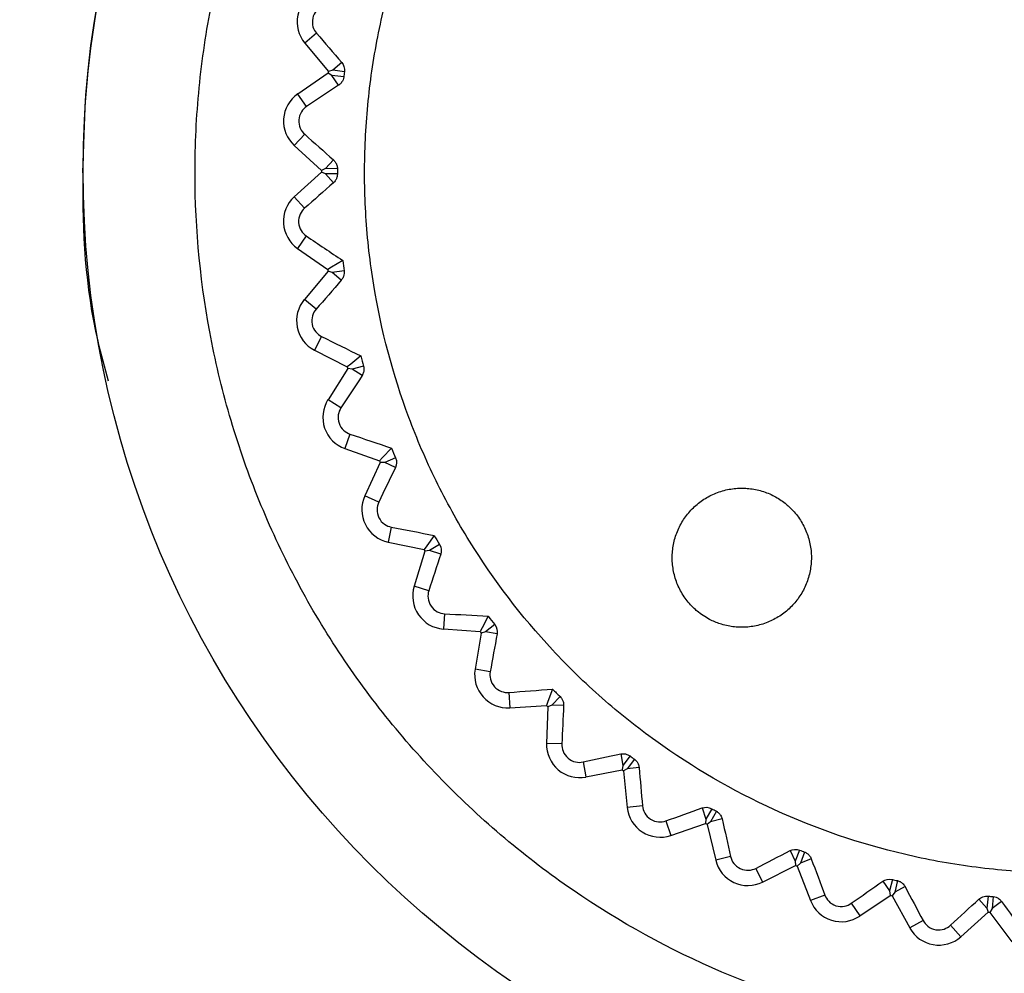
# Model space of a CAD drawing. Header units: millimetres. Extents: x 15440 to 16422, y 10215 to 11289.
# Tile 90 of 143: x 15955 to 15968, y 10796 to 10808. Entities that reach past the tile are written whole.
import ezdxf

# ---------------------------------------------------------------- set-up
doc = ezdxf.new("R2010")
doc.units = ezdxf.units.MM

msp = doc.modelspace()

# ---------------------------------------------------------------- linework, layer by layer
at = {"color": 7, "linetype": 'Continuous', "lineweight": 25}
for p, q in [((15958.864, 10808.287), (15958.712, 10808.16)), ((15958.712, 10808.16), (15959.017, 10807.795)), ((15959.189, 10807.909), (15959.072, 10807.811)), ((15959.013, 10807.772), (15958.622, 10807.502)), ((15959.062, 10807.742), (15959.013, 10807.772)), ((15959.072, 10807.811), (15959.017, 10807.795)), ((15959.224, 10807.79), (15959.072, 10807.811)), ((15959.149, 10807.616), (15959.062, 10807.742)), ((15959.215, 10807.722), (15959.062, 10807.742)), ((15958.735, 10807.34), (15958.622, 10807.502)), ((15955.841, 10806.481), (15955.871, 10807.348)), ((15958.71, 10806.981), (15958.576, 10806.835)), ((15958.576, 10806.835), (15958.927, 10806.514)), ((15959.083, 10806.65), (15958.979, 10806.537)), ((15958.979, 10806.537), (15958.927, 10806.514)), ((15959.133, 10806.536), (15958.979, 10806.537)), ((15958.927, 10806.491), (15958.575, 10806.171)), ((15958.979, 10806.468), (15958.927, 10806.491)), ((15959.082, 10806.354), (15958.979, 10806.468)), ((15959.133, 10806.468), (15958.979, 10806.468)), ((15958.708, 10806.025), (15958.575, 10806.171)), ((15958.731, 10805.666), (15958.619, 10805.504)), ((15958.619, 10805.504), (15959.009, 10805.232)), ((15959.012, 10805.209), (15958.706, 10804.845)), ((15959.067, 10805.193), (15959.012, 10805.209)), ((15959.22, 10805.214), (15959.067, 10805.193)), ((15959.184, 10805.095), (15959.067, 10805.193)), ((15958.857, 10804.718), (15958.706, 10804.845)), ((15958.928, 10804.366), (15958.838, 10804.19)), ((15958.838, 10804.19), (15959.261, 10803.973)), ((15959.267, 10803.95), (15959.012, 10803.549)), ((15959.324, 10803.942), (15959.267, 10803.95)), ((15959.472, 10803.983), (15959.324, 10803.942)), ((15959.453, 10803.86), (15959.324, 10803.942)), ((15959.179, 10803.443), (15959.012, 10803.549)), ((15959.296, 10803.103), (15959.23, 10802.917)), ((15959.23, 10802.917), (15959.678, 10802.758)), ((15959.687, 10802.737), (15959.489, 10802.305)), ((15959.745, 10802.736), (15959.687, 10802.737)), ((15959.886, 10802.796), (15959.745, 10802.736)), ((15959.884, 10802.672), (15959.745, 10802.736)), ((15959.668, 10802.222), (15959.489, 10802.305)), ((15959.83, 10801.901), (15959.789, 10801.708)), ((15959.789, 10801.708), (15960.254, 10801.61)), ((15960.455, 10801.676), (15960.323, 10801.597)), ((15960.266, 10801.59), (15960.126, 10801.136)), ((15960.323, 10801.597), (15960.266, 10801.59)), ((15960.469, 10801.552), (15960.323, 10801.597)), ((15960.315, 10801.078), (15960.126, 10801.136)), ((15960.518, 10800.781), (15960.504, 10800.584)), ((15961.168, 10800.641), (15961.048, 10800.545)), ((15960.504, 10800.584), (15960.978, 10800.549)), ((15960.992, 10800.531), (15960.914, 10800.062)), ((15961.048, 10800.545), (15960.992, 10800.531)), ((15961.199, 10800.52), (15961.048, 10800.545)), ((15961.109, 10800.029), (15960.914, 10800.062)), ((15961.35, 10799.762), (15961.362, 10799.565)), ((15962.013, 10799.71), (15961.906, 10799.599)), ((15961.362, 10799.565), (15961.836, 10799.594)), ((15961.853, 10799.577), (15961.839, 10799.102)), ((15961.906, 10799.599), (15961.853, 10799.577)), ((15962.059, 10799.594), (15961.906, 10799.599)), ((15962.036, 10799.096), (15961.839, 10799.102)), ((15962.31, 10798.864), (15962.348, 10798.67)), ((15962.798, 10798.967), (15962.827, 10798.817)), ((15962.919, 10798.941), (15962.827, 10798.817)), ((15962.974, 10798.9), (15962.883, 10798.776)), ((15962.348, 10798.67), (15962.815, 10798.761)), ((15962.827, 10798.817), (15962.815, 10798.761)), ((15962.883, 10798.776), (15962.833, 10798.748)), ((15962.833, 10798.748), (15962.882, 10798.275)), ((15963.035, 10798.792), (15962.883, 10798.776)), ((15963.079, 10798.295), (15962.882, 10798.275)), ((15963.851, 10798.269), (15963.9, 10798.124)), ((15963.975, 10798.259), (15963.9, 10798.124)), ((15964.035, 10798.226), (15963.961, 10798.091)), ((15963.382, 10798.101), (15963.445, 10797.914)), ((15963.9, 10798.124), (15963.895, 10798.067)), ((15963.961, 10798.091), (15963.916, 10798.056)), ((15964.11, 10798.127), (15963.961, 10798.091)), ((15963.445, 10797.914), (15963.895, 10798.067)), ((15963.916, 10798.056), (15964.027, 10797.594)), ((15964.988, 10797.717), (15965.056, 10797.58)), ((15965.112, 10797.723), (15965.056, 10797.58)), ((15964.219, 10797.64), (15964.027, 10797.594)), ((15965.056, 10797.58), (15965.059, 10797.523)), ((15965.176, 10797.699), (15965.121, 10797.555)), ((15965.263, 10797.61), (15965.121, 10797.555)), ((15964.545, 10797.488), (15964.633, 10797.311)), ((15964.633, 10797.311), (15965.059, 10797.523)), ((15965.121, 10797.555), (15965.08, 10797.514)), ((15965.08, 10797.514), (15965.252, 10797.071)), ((15966.311, 10797.345), (15966.274, 10797.195)), ((15966.377, 10797.329), (15966.342, 10797.179)), ((15966.188, 10797.322), (15966.274, 10797.195)), ((15966.475, 10797.253), (15966.342, 10797.179)), ((15965.437, 10797.143), (15965.252, 10797.071)), ((15965.89, 10796.872), (15966.284, 10797.138)), ((15966.274, 10797.195), (15966.284, 10797.138)), ((15966.342, 10797.179), (15966.307, 10797.133)), ((15966.307, 10797.133), (15966.536, 10796.717)), ((15967.431, 10797.09), (15967.532, 10796.975)), ((15967.549, 10797.129), (15967.532, 10796.975)), ((15967.617, 10797.122), (15967.602, 10796.968)), ((15965.78, 10797.036), (15965.89, 10796.872)), ((15967.532, 10796.975), (15967.55, 10796.921)), ((15967.602, 10796.968), (15967.573, 10796.918)), ((15967.724, 10797.06), (15967.602, 10796.968)), ((15967.195, 10796.604), (15967.55, 10796.921)), ((15967.573, 10796.918), (15967.856, 10796.537)), ((15966.709, 10796.812), (15966.536, 10796.717)), ((15967.064, 10796.752), (15967.195, 10796.604))]:
    msp.add_line(p, q, dxfattribs=at)
at = {"color": 7, "linetype": 'Continuous', "lineweight": 25, "flags": 128}
for points in [[(15959.202, 10805.349), (15959.058, 10805.262), (15959.009, 10805.232)], [(15959.437, 10804.115), (15959.305, 10804.009), (15959.261, 10803.973)], [(15959.834, 10802.922), (15959.718, 10802.8), (15959.678, 10802.758)], [(15960.386, 10801.793), (15960.288, 10801.657), (15960.254, 10801.61)], [(15961.085, 10800.748), (15961.005, 10800.599), (15960.978, 10800.549)], [(15961.916, 10799.805), (15961.856, 10799.647), (15961.836, 10799.594)]]:
    msp.add_lwpolyline(points, dxfattribs=at)
at = {"color": 7, "linetype": 'Continuous', "lineweight": 25}
msp.add_circle((15968.543, 10806.512), 12.699, dxfattribs=at)
for centre, radius, start, end in [((15959.04, 10808.434), 0.428, 116.983, 219.8256), ((15968.542, 10806.485), 9.615, 172.1649, 172.3032), ((15958.865, 10807.15), 0.428, 124.6425, 227.4851), ((15968.542, 10806.485), 9.615, 179.8244, 179.9628), ((15958.863, 10805.855), 0.428, 132.3021, 235.1447), ((15968.542, 10806.485), 9.615, 187.484, 187.6224), ((15959.033, 10804.57), 0.428, 139.9617, 242.8043), ((15968.542, 10806.485), 9.615, 195.1436, 195.2819), ((15959.373, 10803.32), 0.428, 147.6213, 250.4639), ((15968.542, 10806.485), 9.615, 202.8032, 202.9415), ((15959.877, 10802.126), 0.428, 155.2808, 258.1234), ((15968.542, 10806.485), 9.615, 210.4627, 210.6011), ((15960.535, 10801.01), 0.428, 162.9404, 265.783), ((15968.542, 10806.485), 9.615, 218.1223, 218.2607), ((15961.336, 10799.992), 0.428, 170.6, 273.4426), ((15968.542, 10806.485), 9.615, 225.7819, 225.9202), ((15962.266, 10799.089), 0.428, 178.2596, 281.1022), ((15968.542, 10806.485), 9.615, 233.4415, 233.5798), ((15963.308, 10798.319), 0.428, 185.9191, 288.7617), ((15968.542, 10806.485), 9.615, 241.101, 241.2394), ((15964.443, 10797.694), 0.428, 193.5787, 296.4213), ((15968.542, 10806.485), 9.615, 248.7606, 248.899), ((15965.651, 10797.226), 0.428, 201.2383, 304.0809), ((15968.542, 10806.485), 9.615, 256.4202, 256.5585), ((15968.542, 10806.485), 9.615, 264.0798, 264.2181), ((15966.911, 10796.923), 0.428, 208.8978, 311.7404)]:
    msp.add_arc(centre, radius, start, end, dxfattribs=at)
for points, knots in [([(16085.443, 10746.598), (16085.457, 10747.042), (16085.438, 10747.486), (16085.432, 10748.373), (16085.434, 10748.817), (16085.432, 10750.148), (16085.432, 10751.035), (16085.429, 10753.697), (16085.427, 10755.472), (16085.422, 10760.796), (16085.419, 10764.345), (16085.41, 10774.994), (16085.404, 10782.093), (16085.383, 10803.389), (16085.369, 10817.58), (16085.356, 10833.533), (16085.354, 10835.305), (16085.351, 10837.963), (16085.35, 10838.849), (16085.349, 10840.621), (16085.348, 10841.507), (16085.341, 10842.835), (16085.339, 10843.278), (16085.344, 10843.942), (16085.351, 10844.165), (16085.324, 10844.604), (16085.285, 10844.821), (16085.151, 10845.246), (16085.061, 10845.446), (16084.839, 10845.825), (16084.705, 10846.005), (16084.259, 10846.487), (16083.89, 10846.742), (16083.289, 10846.993), (16083.078, 10847.056), (16082.65, 10847.131), (16082.431, 10847.142), (16081.779, 10847.182), (16081.344, 10847.21), (16080.038, 10847.298), (16079.167, 10847.359), (16076.552, 10847.53), (16074.805, 10847.637), (16071.307, 10847.843), (16069.555, 10847.941), (16064.292, 10848.222), (16060.774, 10848.391), (16050.198, 10848.841), (16043.116, 10849.068), (16028.925, 10849.366), (16021.813, 10849.436), (16007.597, 10849.416), (16000.488, 10849.324), (15986.303, 10848.986), (15979.228, 10848.743), (15968.662, 10848.266), (15965.149, 10848.088), (15959.894, 10847.793), (15958.145, 10847.69), (15954.653, 10847.47), (15952.91, 10847.352), (15950.734, 10847.209), (15950.299, 10847.181), (15949.646, 10847.14), (15949.428, 10847.127), (15949.003, 10847.051), (15948.795, 10846.991), (15948.392, 10846.822), (15948.2, 10846.715), (15947.845, 10846.463), (15947.679, 10846.316), (15947.384, 10845.989), (15947.255, 10845.811), (15947.036, 10845.428), (15946.946, 10845.223), (15946.815, 10844.803), (15946.773, 10844.585), (15946.749, 10844.252), (15946.748, 10844.141), (15946.749, 10843.918), (15946.749, 10843.807), (15946.751, 10843.25), (15946.75, 10842.805), (15946.746, 10841.469), (15946.746, 10840.578), (15946.742, 10836.124), (15946.738, 10832.56), (15946.722, 10814.735), (15946.709, 10800.462), (15946.689, 10779.047), (15946.682, 10771.908), (15946.673, 10761.2), (15946.669, 10757.631), (15946.664, 10752.277), (15946.662, 10750.493), (15946.661, 10748.262), (15946.66, 10747.816), (15946.659, 10747.147), (15946.66, 10746.924), (15946.658, 10746.478), (15946.667, 10746.256), (15946.717, 10745.818), (15946.757, 10745.602), (15946.864, 10745.174), (15946.932, 10744.961), (15947.178, 10744.345), (15947.393, 10743.964), (15947.672, 10743.62)], [0, 0, 0, 0, 0.003906, 0.003906, 0.007812, 0.007812, 0.015625, 0.015625, 0.03125, 0.03125, 0.0625, 0.0625, 0.125, 0.125, 0.25, 0.25, 0.265625, 0.265625, 0.273437, 0.273437, 0.28125, 0.28125, 0.285156, 0.285156, 0.287109, 0.287109, 0.289062, 0.289062, 0.291016, 0.291016, 0.292969, 0.292969, 0.296875, 0.296875, 0.298828, 0.298828, 0.300781, 0.300781, 0.304687, 0.304687, 0.3125, 0.3125, 0.328125, 0.328125, 0.34375, 0.34375, 0.375, 0.375, 0.4375, 0.4375, 0.5, 0.5, 0.5625, 0.5625, 0.625, 0.625, 0.65625, 0.65625, 0.671875, 0.671875, 0.6875, 0.6875, 0.691406, 0.691406, 0.693359, 0.693359, 0.695312, 0.695312, 0.697266, 0.697266, 0.699219, 0.699219, 0.701172, 0.701172, 0.703125, 0.703125, 0.705078, 0.705078, 0.706055, 0.706055, 0.707031, 0.707031, 0.710937, 0.710937, 0.71875, 0.71875, 0.75, 0.75, 0.875, 0.875, 0.9375, 0.9375, 0.96875, 0.96875, 0.984375, 0.984375, 0.988281, 0.988281, 0.990234, 0.990234, 0.992187, 0.992187, 0.994141, 0.994141, 0.996094, 0.996094, 1, 1, 1, 1]), ([(15955.871, 10807.348), (15955.926, 10808.149), (15956.055, 10808.932), (15956.356, 10810.08), (15956.474, 10810.459), (15956.747, 10811.207), (15956.903, 10811.578), (15957.417, 10812.659), (15957.824, 10813.339), (15958.526, 10814.298), (15958.775, 10814.608), (15959.307, 10815.207), (15959.587, 10815.494), (15960.459, 10816.307), (15961.085, 10816.791), (15962.093, 10817.428), (15962.443, 10817.626), (15963.156, 10817.988), (15963.519, 10818.15), (15964.625, 10818.586), (15965.386, 10818.806), (15966.563, 10819.03), (15966.962, 10819.086), (15967.754, 10819.161), (15968.15, 10819.179), (15969.338, 10819.179), (15970.129, 10819.105), (15971.705, 10818.805), (15972.467, 10818.583), (15973.572, 10818.147), (15973.934, 10817.985), (15974.644, 10817.624), (15974.995, 10817.425), (15976.006, 10816.785), (15976.632, 10816.301), (15977.501, 10815.489), (15977.779, 10815.204), (15978.311, 10814.605), (15978.562, 10814.293), (15979.265, 10813.331), (15979.67, 10812.651), (15980.183, 10811.574), (15980.338, 10811.203), (15980.612, 10810.452), (15980.73, 10810.072), (15981.031, 10808.92), (15981.159, 10808.136), (15981.213, 10807.335)], [0, 0, 0, 0, 0.0625, 0.0625, 0.09375, 0.09375, 0.125, 0.125, 0.1875, 0.1875, 0.21875, 0.21875, 0.25, 0.25, 0.3125, 0.3125, 0.34375, 0.34375, 0.375, 0.375, 0.4375, 0.4375, 0.46875, 0.46875, 0.5, 0.5, 0.5625, 0.5625, 0.625, 0.625, 0.65625, 0.65625, 0.6875, 0.6875, 0.75, 0.75, 0.78125, 0.78125, 0.8125, 0.8125, 0.875, 0.875, 0.90625, 0.90625, 0.9375, 0.9375, 1, 1, 1, 1]), ([(15968.542, 10795.235), (15969.285, 10795.235), (15970.021, 10795.308), (15971.477, 10795.599), (15972.182, 10795.815), (15973.197, 10796.236), (15973.529, 10796.394), (15974.179, 10796.742), (15974.498, 10796.934), (15975.419, 10797.551), (15975.985, 10798.017), (15977.022, 10799.056), (15977.497, 10799.636), (15978.312, 10800.858), (15978.657, 10801.505), (15979.08, 10802.528), (15979.205, 10802.88), (15979.418, 10803.586), (15979.507, 10803.942), (15979.649, 10804.661), (15979.703, 10805.023), (15979.774, 10805.755), (15979.792, 10806.125), (15979.791, 10807.238), (15979.718, 10807.968), (15979.502, 10809.046), (15979.413, 10809.403), (15979.198, 10810.111), (15979.072, 10810.461), (15978.648, 10811.481), (15978.302, 10812.127), (15977.688, 10813.045), (15977.467, 10813.344), (15976.996, 10813.915), (15976.749, 10814.188), (15975.97, 10814.965), (15975.403, 10815.431), (15974.479, 10816.048), (15974.16, 10816.238), (15973.511, 10816.584), (15973.179, 10816.741), (15972.502, 10817.021), (15972.156, 10817.144), (15971.451, 10817.358), (15971.089, 10817.449), (15970.002, 10817.664), (15969.272, 10817.735), (15967.804, 10817.734), (15967.058, 10817.66), (15965.617, 10817.372), (15964.915, 10817.16), (15963.893, 10816.736), (15963.556, 10816.576), (15962.905, 10816.227), (15962.59, 10816.038), (15961.677, 10815.427), (15961.107, 10814.96), (15960.058, 10813.91), (15959.593, 10813.341), (15958.982, 10812.427), (15958.793, 10812.112), (15958.445, 10811.46), (15958.286, 10811.123), (15957.864, 10810.101), (15957.651, 10809.4), (15957.436, 10808.318), (15957.382, 10807.951), (15957.309, 10807.213), (15957.292, 10806.845), (15957.292, 10805.745), (15957.364, 10805.015), (15957.58, 10803.926), (15957.671, 10803.565), (15957.885, 10802.861), (15958.132, 10802.171), (15958.446, 10801.507), (15958.793, 10800.858), (15958.984, 10800.538), (15959.601, 10799.616), (15960.067, 10799.05), (15960.845, 10798.271), (15961.118, 10798.024), (15961.691, 10797.553), (15961.989, 10797.332), (15962.907, 10796.72), (15963.553, 10796.374), (15964.575, 10795.951), (15964.926, 10795.825), (15965.633, 10795.611), (15965.989, 10795.522), (15967.068, 10795.308), (15967.798, 10795.235), (15968.542, 10795.235)], [0, 0, 0, 0, 0.03125, 0.03125, 0.0625, 0.0625, 0.078125, 0.078125, 0.09375, 0.09375, 0.125, 0.125, 0.15625, 0.15625, 0.1875, 0.1875, 0.203125, 0.203125, 0.21875, 0.21875, 0.234375, 0.234375, 0.25, 0.25, 0.28125, 0.28125, 0.296875, 0.296875, 0.3125, 0.3125, 0.34375, 0.34375, 0.359375, 0.359375, 0.375, 0.375, 0.40625, 0.40625, 0.421875, 0.421875, 0.4375, 0.4375, 0.453125, 0.453125, 0.46875, 0.46875, 0.5, 0.5, 0.53125, 0.53125, 0.5625, 0.5625, 0.578125, 0.578125, 0.59375, 0.59375, 0.625, 0.625, 0.65625, 0.65625, 0.671875, 0.671875, 0.6875, 0.6875, 0.71875, 0.71875, 0.734375, 0.734375, 0.75, 0.75, 0.78125, 0.78125, 0.796875, 0.796875, 0.8125, 0.828125, 0.828125, 0.84375, 0.84375, 0.875, 0.875, 0.890625, 0.890625, 0.90625, 0.90625, 0.9375, 0.9375, 0.953125, 0.953125, 0.96875, 0.96875, 1, 1, 1, 1]), ([(15970.011, 10797.548), (15970.602, 10797.645), (15971.174, 10797.798), (15972.284, 10798.214), (15972.826, 10798.481), (15973.831, 10799.105), (15974.3, 10799.464), (15974.952, 10800.073), (15975.161, 10800.289), (15975.553, 10800.736), (15975.737, 10800.967), (15976.253, 10801.686), (15976.551, 10802.2), (15977.046, 10803.288), (15977.236, 10803.848), (15977.438, 10804.711), (15977.492, 10805.002), (15977.571, 10805.592), (15977.596, 10805.892), (15977.626, 10806.781), (15977.588, 10807.37), (15977.444, 10808.248), (15977.382, 10808.541), (15977.228, 10809.117), (15977.138, 10809.4), (15976.826, 10810.229), (15976.566, 10810.76), (15976.095, 10811.521), (15975.925, 10811.767), (15975.564, 10812.238), (15975.183, 10812.689), (15974.759, 10813.101), (15974.313, 10813.493), (15974.078, 10813.68), (15973.353, 10814.201), (15972.841, 10814.497), (15971.765, 10814.986), (15971.194, 10815.181), (15970.041, 10815.451), (15969.456, 10815.529), (15968.565, 10815.56), (15968.264, 10815.556), (15967.671, 10815.517), (15967.377, 10815.484), (15966.503, 10815.341), (15965.93, 10815.189), (15964.81, 10814.769), (15964.279, 10814.507), (15963.526, 10814.041), (15963.282, 10813.873), (15962.81, 10813.512), (15962.58, 10813.318), (15961.929, 10812.71), (15961.539, 10812.267), (15961.02, 10811.545), (15960.858, 10811.294), (15960.558, 10810.778), (15960.422, 10810.514), (15960.055, 10809.707), (15959.863, 10809.148), (15959.658, 10808.278), (15959.604, 10807.983), (15959.525, 10807.395), (15959.476, 10806.806), (15959.484, 10806.215), (15959.521, 10805.624), (15959.555, 10805.325), (15959.699, 10804.443), (15959.851, 10803.872), (15960.161, 10803.041), (15960.278, 10802.769), (15960.541, 10802.233), (15960.686, 10801.971), (15961.154, 10801.216), (15961.512, 10800.746), (15962.119, 10800.095), (15962.334, 10799.885), (15962.781, 10799.492), (15963.013, 10799.308), (15963.732, 10798.79), (15964.243, 10798.493), (15965.332, 10797.996), (15965.893, 10797.805), (15966.755, 10797.602), (15967.045, 10797.548), (15967.635, 10797.469), (15967.934, 10797.444), (15968.827, 10797.413), (15969.42, 10797.451), (15970.011, 10797.548)], [0, 0, 0, 0, 0.03125, 0.03125, 0.0625, 0.0625, 0.09375, 0.09375, 0.109375, 0.109375, 0.125, 0.125, 0.15625, 0.15625, 0.1875, 0.1875, 0.203125, 0.203125, 0.21875, 0.21875, 0.25, 0.25, 0.265625, 0.265625, 0.28125, 0.28125, 0.3125, 0.3125, 0.328125, 0.328125, 0.34375, 0.359375, 0.359375, 0.375, 0.375, 0.40625, 0.40625, 0.4375, 0.4375, 0.46875, 0.46875, 0.484375, 0.484375, 0.5, 0.5, 0.53125, 0.53125, 0.5625, 0.5625, 0.578125, 0.578125, 0.59375, 0.59375, 0.625, 0.625, 0.640625, 0.640625, 0.65625, 0.65625, 0.6875, 0.6875, 0.703125, 0.703125, 0.71875, 0.734375, 0.734375, 0.75, 0.75, 0.78125, 0.78125, 0.796875, 0.796875, 0.8125, 0.8125, 0.84375, 0.84375, 0.859375, 0.859375, 0.875, 0.875, 0.90625, 0.90625, 0.9375, 0.9375, 0.953125, 0.953125, 0.96875, 0.96875, 1, 1, 1, 1]), ([(15958.936, 10808.639), (15958.909, 10808.626), (15958.882, 10808.606), (15958.838, 10808.553), (15958.821, 10808.518), (15958.806, 10808.444), (15958.808, 10808.405), (15958.827, 10808.338), (15958.844, 10808.31), (15958.864, 10808.287)], [0, 0, 0, 0, 0.25, 0.25, 0.5, 0.5, 0.75, 0.75, 1, 1, 1, 1]), ([(15959.215, 10807.722), (15959.213, 10807.71), (15959.21, 10807.698), (15959.206, 10807.687), (15959.201, 10807.675), (15959.195, 10807.664), (15959.188, 10807.654), (15959.178, 10807.64), (15959.167, 10807.629), (15959.155, 10807.62), (15959.153, 10807.619), (15959.151, 10807.618), (15959.149, 10807.616)], [0.0000035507, 0.0000035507, 0.0000035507, 0.0000035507, 0.0000399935, 0.0000399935, 0.0000399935, 0.0000796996, 0.0000796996, 0.0000796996, 0.0001344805, 0.0001344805, 0.0001344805, 0.0001425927, 0.0001425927, 0.0001425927, 0.0001425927]), ([(15956.174, 10803.787), (15956.126, 10803.96), (15955.886, 10804.819), (15955.819, 10806.03), (15955.859, 10807.045), (15955.871, 10807.348)], [0, 0, 0, 0, 0.149554, 0.745986, 1, 1, 1, 1]), ([(15958.735, 10807.34), (15958.71, 10807.323), (15958.686, 10807.3), (15958.649, 10807.241), (15958.637, 10807.204), (15958.631, 10807.129), (15958.639, 10807.091), (15958.667, 10807.027), (15958.687, 10807.001), (15958.71, 10806.981)], [0, 0, 0, 0, 0.25, 0.25, 0.5, 0.5, 0.75, 0.75, 1, 1, 1, 1]), ([(15959.083, 10806.65), (15959.093, 10806.641), (15959.102, 10806.63), (15959.11, 10806.618), (15959.117, 10806.607), (15959.123, 10806.594), (15959.127, 10806.581), (15959.131, 10806.567), (15959.133, 10806.552), (15959.133, 10806.537), (15959.133, 10806.537), (15959.133, 10806.536), (15959.133, 10806.536)], [0.0000085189, 0.0000085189, 0.0000085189, 0.0000085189, 0.0000581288, 0.0000581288, 0.0000581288, 0.0001022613, 0.0001022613, 0.0001022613, 0.000146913, 0.000146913, 0.000146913, 0.00014768, 0.00014768, 0.00014768, 0.00014768]), ([(15959.133, 10806.468), (15959.133, 10806.456), (15959.132, 10806.444), (15959.129, 10806.433), (15959.126, 10806.421), (15959.122, 10806.409), (15959.116, 10806.398), (15959.109, 10806.383), (15959.099, 10806.37), (15959.088, 10806.36), (15959.086, 10806.358), (15959.084, 10806.356), (15959.082, 10806.354)], [0.0000046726, 0.0000046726, 0.0000046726, 0.0000046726, 0.0000398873, 0.0000398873, 0.0000398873, 0.000079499, 0.000079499, 0.000079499, 0.0001337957, 0.0001337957, 0.0001337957, 0.0001436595, 0.0001436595, 0.0001436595, 0.0001436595]), ([(15958.708, 10806.025), (15958.686, 10806.005), (15958.665, 10805.979), (15958.637, 10805.916), (15958.629, 10805.878), (15958.634, 10805.802), (15958.646, 10805.766), (15958.683, 10805.706), (15958.706, 10805.683), (15958.731, 10805.666)], [0, 0, 0, 0, 0.25, 0.25, 0.5, 0.5, 0.75, 0.75, 1, 1, 1, 1]), ([(15959.22, 10805.214), (15959.221, 10805.203), (15959.221, 10805.191), (15959.22, 10805.181), (15959.219, 10805.168), (15959.216, 10805.155), (15959.212, 10805.144), (15959.207, 10805.128), (15959.199, 10805.114), (15959.19, 10805.103), (15959.188, 10805.1), (15959.186, 10805.097), (15959.184, 10805.095)], [0.0000061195, 0.0000061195, 0.0000061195, 0.0000061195, 0.0000397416, 0.0000397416, 0.0000397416, 0.0000792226, 0.0000792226, 0.0000792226, 0.0001329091, 0.0001329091, 0.0001329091, 0.0001450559, 0.0001450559, 0.0001450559, 0.0001450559]), ([(15958.857, 10804.718), (15958.837, 10804.695), (15958.821, 10804.667), (15958.801, 10804.6), (15958.799, 10804.562), (15958.813, 10804.487), (15958.831, 10804.453), (15958.875, 10804.399), (15958.901, 10804.379), (15958.928, 10804.366)], [0, 0, 0, 0, 0.25, 0.25, 0.5, 0.5, 0.75, 0.75, 1, 1, 1, 1]), ([(15959.472, 10803.983), (15959.475, 10803.973), (15959.477, 10803.962), (15959.477, 10803.952), (15959.478, 10803.939), (15959.477, 10803.926), (15959.475, 10803.914), (15959.472, 10803.899), (15959.466, 10803.884), (15959.459, 10803.871), (15959.457, 10803.867), (15959.455, 10803.863), (15959.453, 10803.86)], [0.0000081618, 0.0000081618, 0.0000081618, 0.0000081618, 0.0000395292, 0.0000395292, 0.0000395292, 0.0000788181, 0.0000788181, 0.0000788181, 0.0001316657, 0.0001316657, 0.0001316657, 0.0001470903, 0.0001470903, 0.0001470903, 0.0001470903]), ([(15959.179, 10803.443), (15959.162, 10803.418), (15959.15, 10803.387), (15959.139, 10803.319), (15959.142, 10803.28), (15959.167, 10803.209), (15959.188, 10803.177), (15959.239, 10803.129), (15959.268, 10803.113), (15959.296, 10803.103)], [0, 0, 0, 0, 0.25, 0.25, 0.5, 0.5, 0.75, 0.75, 1, 1, 1, 1]), ([(15964.42, 10800.607), (15964.449, 10800.609), (15964.508, 10800.616), (15964.623, 10800.64), (15964.734, 10800.681), (15964.836, 10800.738), (15964.909, 10800.787), (15964.976, 10800.844), (15965.037, 10800.906), (15965.092, 10800.974), (15965.156, 10801.072), (15965.206, 10801.179), (15965.239, 10801.291), (15965.256, 10801.377), (15965.264, 10801.465), (15965.264, 10801.583), (15965.246, 10801.7), (15965.211, 10801.813), (15965.177, 10801.895), (15965.134, 10801.973), (15965.084, 10802.047), (15965.027, 10802.115), (15964.978, 10802.164), (15964.927, 10802.208), (15964.875, 10802.248), (15964.802, 10802.293), (15964.725, 10802.331), (15964.645, 10802.362), (15964.562, 10802.384), (15964.478, 10802.399), (15964.393, 10802.406), (15964.307, 10802.405), (15964.22, 10802.395), (15964.105, 10802.371), (15963.994, 10802.329), (15963.892, 10802.273), (15963.819, 10802.224), (15963.752, 10802.167), (15963.67, 10802.084), (15963.601, 10801.989), (15963.547, 10801.886), (15963.513, 10801.804), (15963.488, 10801.72), (15963.472, 10801.634), (15963.463, 10801.546), (15963.464, 10801.428), (15963.482, 10801.311), (15963.516, 10801.198), (15963.551, 10801.116), (15963.593, 10801.038), (15963.643, 10800.964), (15963.7, 10800.895), (15963.749, 10800.847), (15963.803, 10800.8), (15963.863, 10800.756), (15963.961, 10800.697), (15964.063, 10800.654), (15964.165, 10800.626), (15964.249, 10800.611), (15964.335, 10800.604), (15964.392, 10800.605), (15964.42, 10800.607)], [0, 0, 0, 0, 0.0156, 0.031256, 0.062436, 0.078077, 0.093734, 0.109334, 0.12494, 0.140596, 0.156231, 0.187408, 0.203061, 0.218658, 0.234256, 0.24991, 0.28108, 0.296718, 0.312373, 0.327968, 0.343576, 0.359236, 0.374868, 0.379583, 0.394597, 0.409666, 0.424719, 0.439715, 0.454766, 0.469837, 0.484857, 0.499874, 0.515536, 0.531179, 0.562374, 0.578032, 0.593629, 0.609242, 0.624901, 0.656076, 0.671718, 0.68737, 0.70296, 0.718567, 0.734223, 0.749852, 0.78103, 0.796683, 0.812272, 0.827885, 0.843545, 0.859172, 0.874759, 0.879594, 0.896807, 0.913971, 0.939694, 0.954751, 0.969761, 0.984882, 1, 1, 1, 1]), ([(15959.668, 10802.222), (15959.655, 10802.195), (15959.646, 10802.163), (15959.645, 10802.094), (15959.653, 10802.056), (15959.687, 10801.988), (15959.713, 10801.959), (15959.769, 10801.919), (15959.8, 10801.907), (15959.83, 10801.901)], [0, 0, 0, 0, 0.25, 0.25, 0.5, 0.5, 0.75, 0.75, 1, 1, 1, 1]), ([(15960.315, 10801.078), (15960.306, 10801.049), (15960.302, 10801.016), (15960.31, 10800.947), (15960.323, 10800.911), (15960.365, 10800.848), (15960.395, 10800.823), (15960.456, 10800.791), (15960.488, 10800.783), (15960.518, 10800.781)], [0, 0, 0, 0, 0.25, 0.25, 0.5, 0.5, 0.75, 0.75, 1, 1, 1, 1]), ([(15961.109, 10800.029), (15961.104, 10799.999), (15961.104, 10799.967), (15961.121, 10799.899), (15961.139, 10799.865), (15961.189, 10799.809), (15961.222, 10799.788), (15961.287, 10799.764), (15961.32, 10799.76), (15961.35, 10799.762)], [0, 0, 0, 0, 0.25, 0.25, 0.5, 0.5, 0.75, 0.75, 1, 1, 1, 1]), ([(15962.013, 10799.71), (15962.02, 10799.703), (15962.026, 10799.696), (15962.032, 10799.688), (15962.039, 10799.678), (15962.045, 10799.666), (15962.049, 10799.655), (15962.055, 10799.64), (15962.058, 10799.625), (15962.059, 10799.61), (15962.059, 10799.605), (15962.059, 10799.6), (15962.059, 10799.594)], [0.0000107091, 0.0000107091, 0.0000107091, 0.0000107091, 0.0000393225, 0.0000393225, 0.0000393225, 0.00007843, 0.00007843, 0.00007843, 0.0001303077, 0.0001303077, 0.0001303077, 0.0001495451, 0.0001495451, 0.0001495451, 0.0001495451]), ([(15962.036, 10799.096), (15962.035, 10799.066), (15962.039, 10799.034), (15962.065, 10798.969), (15962.087, 10798.938), (15962.145, 10798.888), (15962.179, 10798.872), (15962.248, 10798.857), (15962.28, 10798.857), (15962.31, 10798.864)], [0, 0, 0, 0, 0.25, 0.25, 0.5, 0.5, 0.75, 0.75, 1, 1, 1, 1]), ([(15962.798, 10798.967), (15962.811, 10798.97), (15962.825, 10798.971), (15962.839, 10798.97), (15962.852, 10798.97), (15962.866, 10798.967), (15962.879, 10798.962), (15962.893, 10798.957), (15962.906, 10798.95), (15962.918, 10798.942), (15962.919, 10798.941), (15962.919, 10798.941), (15962.919, 10798.941)], [0.0000099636, 0.0000099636, 0.0000099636, 0.0000099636, 0.0000583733, 0.0000583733, 0.0000583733, 0.0001027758, 0.0001027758, 0.0001027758, 0.0001476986, 0.0001476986, 0.0001476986, 0.0001489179, 0.0001489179, 0.0001489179, 0.0001489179]), ([(15962.974, 10798.9), (15962.985, 10798.892), (15962.995, 10798.883), (15963.003, 10798.873), (15963.011, 10798.862), (15963.018, 10798.851), (15963.023, 10798.84), (15963.03, 10798.825), (15963.034, 10798.809), (15963.035, 10798.794), (15963.035, 10798.793), (15963.035, 10798.792), (15963.035, 10798.792)], [0.0000005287, 0.0000005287, 0.0000005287, 0.0000005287, 0.0000406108, 0.0000406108, 0.0000406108, 0.0000809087, 0.0000809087, 0.0000809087, 0.0001371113, 0.0001371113, 0.0001371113, 0.0001393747, 0.0001393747, 0.0001393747, 0.0001393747]), ([(15963.079, 10798.295), (15963.082, 10798.265), (15963.091, 10798.233), (15963.125, 10798.173), (15963.15, 10798.144), (15963.214, 10798.103), (15963.251, 10798.092), (15963.32, 10798.086), (15963.353, 10798.091), (15963.382, 10798.101)], [0, 0, 0, 0, 0.25, 0.25, 0.5, 0.5, 0.75, 0.75, 1, 1, 1, 1]), ([(15964.035, 10798.226), (15964.046, 10798.22), (15964.057, 10798.212), (15964.066, 10798.203), (15964.076, 10798.194), (15964.084, 10798.184), (15964.09, 10798.174), (15964.099, 10798.159), (15964.106, 10798.144), (15964.109, 10798.129), (15964.109, 10798.128), (15964.11, 10798.127), (15964.11, 10798.127)], [0.0000012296, 0.0000012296, 0.0000012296, 0.0000012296, 0.0000405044, 0.0000405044, 0.0000405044, 0.0000807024, 0.0000807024, 0.0000807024, 0.0001365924, 0.0001365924, 0.0001365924, 0.0001400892, 0.0001400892, 0.0001400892, 0.0001400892]), ([(15964.219, 10797.64), (15964.226, 10797.611), (15964.239, 10797.58), (15964.281, 10797.525), (15964.31, 10797.5), (15964.379, 10797.468), (15964.417, 10797.461), (15964.486, 10797.465), (15964.518, 10797.474), (15964.545, 10797.488)], [0, 0, 0, 0, 0.25, 0.25, 0.5, 0.5, 0.75, 0.75, 1, 1, 1, 1]), ([(15965.176, 10797.699), (15965.188, 10797.694), (15965.199, 10797.688), (15965.21, 10797.681), (15965.22, 10797.673), (15965.23, 10797.664), (15965.237, 10797.655), (15965.248, 10797.642), (15965.256, 10797.628), (15965.262, 10797.614), (15965.262, 10797.613), (15965.263, 10797.612), (15965.263, 10797.61)], [0.0000019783, 0.0000019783, 0.0000019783, 0.0000019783, 0.0000403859, 0.0000403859, 0.0000403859, 0.000080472, 0.000080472, 0.000080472, 0.0001360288, 0.0001360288, 0.0001360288, 0.0001408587, 0.0001408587, 0.0001408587, 0.0001408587]), ([(15966.377, 10797.329), (15966.389, 10797.326), (15966.401, 10797.321), (15966.412, 10797.316), (15966.423, 10797.31), (15966.434, 10797.302), (15966.443, 10797.294), (15966.455, 10797.283), (15966.465, 10797.27), (15966.473, 10797.257), (15966.474, 10797.256), (15966.475, 10797.254), (15966.475, 10797.253)], [0.0000028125, 0.0000028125, 0.0000028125, 0.0000028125, 0.0000402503, 0.0000402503, 0.0000402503, 0.0000802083, 0.0000802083, 0.0000802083, 0.000135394, 0.000135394, 0.000135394, 0.0001417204, 0.0001417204, 0.0001417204, 0.0001417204]), ([(15965.437, 10797.143), (15965.447, 10797.114), (15965.464, 10797.086), (15965.513, 10797.037), (15965.546, 10797.016), (15965.618, 10796.994), (15965.657, 10796.992), (15965.725, 10797.005), (15965.755, 10797.018), (15965.78, 10797.036)], [0, 0, 0, 0, 0.25, 0.25, 0.5, 0.5, 0.75, 0.75, 1, 1, 1, 1]), ([(15967.617, 10797.122), (15967.629, 10797.121), (15967.641, 10797.118), (15967.652, 10797.114), (15967.664, 10797.11), (15967.676, 10797.104), (15967.686, 10797.097), (15967.699, 10797.088), (15967.711, 10797.077), (15967.72, 10797.065), (15967.722, 10797.063), (15967.723, 10797.061), (15967.724, 10797.06)], [0.0000037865, 0.0000037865, 0.0000037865, 0.0000037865, 0.0000400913, 0.0000400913, 0.0000400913, 0.000079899, 0.000079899, 0.000079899, 0.0001346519, 0.0001346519, 0.0001346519, 0.000142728, 0.000142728, 0.000142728, 0.000142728]), ([(15966.709, 10796.812), (15966.724, 10796.785), (15966.744, 10796.76), (15966.799, 10796.718), (15966.834, 10796.701), (15966.909, 10796.688), (15966.947, 10796.692), (15967.014, 10796.714), (15967.041, 10796.731), (15967.064, 10796.752)], [0, 0, 0, 0, 0.25, 0.25, 0.5, 0.5, 0.75, 0.75, 1, 1, 1, 1])]:
    msp.add_open_spline(points, degree=3, knots=knots, dxfattribs=at)
for points in [[(15958.864, 10808.287), (15958.972, 10808.162), (15959.08, 10808.036), (15959.189, 10807.909)], [(15959.189, 10807.909), (15959.214, 10807.881), (15959.231, 10807.836), (15959.224, 10807.79)], [(15959.224, 10807.79), (15959.221, 10807.767), (15959.218, 10807.745), (15959.215, 10807.722)], [(15959.149, 10807.616), (15959.01, 10807.524), (15958.872, 10807.431), (15958.735, 10807.34)], [(15958.71, 10806.981), (15958.834, 10806.871), (15958.958, 10806.761), (15959.083, 10806.65)], [(15959.133, 10806.536), (15959.133, 10806.513), (15959.133, 10806.491), (15959.133, 10806.468)], [(15959.082, 10806.354), (15958.957, 10806.244), (15958.832, 10806.134), (15958.708, 10806.025)], [(15958.731, 10805.666), (15958.887, 10805.561), (15959.044, 10805.455), (15959.202, 10805.349)], [(15959.202, 10805.349), (15959.208, 10805.304), (15959.213, 10805.259), (15959.22, 10805.214)], [(15959.184, 10805.095), (15959.075, 10804.969), (15958.966, 10804.843), (15958.857, 10804.718)], [(15958.928, 10804.366), (15959.097, 10804.282), (15959.266, 10804.199), (15959.437, 10804.115)], [(15959.437, 10804.115), (15959.448, 10804.071), (15959.46, 10804.027), (15959.472, 10803.983)], [(15959.453, 10803.86), (15959.361, 10803.72), (15959.27, 10803.581), (15959.179, 10803.443)], [(15959.296, 10803.103), (15959.475, 10803.043), (15959.654, 10802.983), (15959.834, 10802.922)], [(15959.834, 10802.922), (15959.851, 10802.88), (15959.869, 10802.838), (15959.886, 10802.796)], [(15959.886, 10802.796), (15959.905, 10802.754), (15959.9, 10802.706), (15959.884, 10802.672)], [(15959.884, 10802.672), (15959.811, 10802.521), (15959.74, 10802.371), (15959.668, 10802.222)], [(15959.83, 10801.901), (15960.014, 10801.865), (15960.2, 10801.829), (15960.386, 10801.793)], [(15960.386, 10801.793), (15960.409, 10801.754), (15960.432, 10801.715), (15960.455, 10801.676)], [(15960.455, 10801.676), (15960.479, 10801.636), (15960.481, 10801.588), (15960.469, 10801.552)], [(15960.469, 10801.552), (15960.418, 10801.393), (15960.366, 10801.235), (15960.315, 10801.078)], [(15960.518, 10800.781), (15960.706, 10800.77), (15960.895, 10800.759), (15961.085, 10800.748)], [(15961.085, 10800.748), (15961.112, 10800.712), (15961.14, 10800.676), (15961.168, 10800.641)], [(15961.168, 10800.641), (15961.197, 10800.604), (15961.205, 10800.557), (15961.199, 10800.52)], [(15961.199, 10800.52), (15961.169, 10800.356), (15961.139, 10800.192), (15961.109, 10800.029)], [(15961.35, 10799.762), (15961.538, 10799.777), (15961.726, 10799.791), (15961.916, 10799.805)], [(15961.916, 10799.805), (15961.948, 10799.773), (15961.98, 10799.742), (15962.013, 10799.71)], [(15962.059, 10799.594), (15962.051, 10799.428), (15962.044, 10799.262), (15962.036, 10799.096)], [(15962.31, 10798.864), (15962.472, 10798.898), (15962.635, 10798.933), (15962.798, 10798.967)], [(15962.919, 10798.941), (15962.938, 10798.927), (15962.956, 10798.914), (15962.974, 10798.9)], [(15963.035, 10798.792), (15963.05, 10798.625), (15963.065, 10798.46), (15963.079, 10798.295)], [(15963.382, 10798.101), (15963.537, 10798.157), (15963.694, 10798.213), (15963.851, 10798.269)], [(15963.851, 10798.269), (15963.887, 10798.282), (15963.934, 10798.282), (15963.975, 10798.259)], [(15963.975, 10798.259), (15963.995, 10798.248), (15964.015, 10798.237), (15964.035, 10798.226)], [(15964.11, 10798.127), (15964.147, 10797.964), (15964.183, 10797.801), (15964.219, 10797.64)], [(15964.545, 10797.488), (15964.692, 10797.564), (15964.84, 10797.64), (15964.988, 10797.717)], [(15964.988, 10797.717), (15965.021, 10797.734), (15965.069, 10797.74), (15965.112, 10797.723)], [(15965.112, 10797.723), (15965.133, 10797.715), (15965.155, 10797.707), (15965.176, 10797.699)], [(15965.263, 10797.61), (15965.321, 10797.454), (15965.379, 10797.298), (15965.437, 10797.143)], [(15966.188, 10797.322), (15966.219, 10797.343), (15966.265, 10797.356), (15966.311, 10797.345)], [(15966.311, 10797.345), (15966.333, 10797.339), (15966.355, 10797.334), (15966.377, 10797.329)], [(15965.78, 10797.036), (15965.915, 10797.131), (15966.051, 10797.226), (15966.188, 10797.322)], [(15966.475, 10797.253), (15966.554, 10797.105), (15966.632, 10796.958), (15966.709, 10796.812)], [(15967.064, 10796.752), (15967.186, 10796.864), (15967.308, 10796.977), (15967.431, 10797.09)], [(15967.431, 10797.09), (15967.458, 10797.115), (15967.502, 10797.134), (15967.549, 10797.129)], [(15967.549, 10797.129), (15967.571, 10797.126), (15967.594, 10797.124), (15967.617, 10797.122)], [(15967.724, 10797.06), (15967.822, 10796.924), (15967.919, 10796.789), (15968.015, 10796.654)]]:
    msp.add_open_spline(points, degree=3, dxfattribs=at)

doc.saveas('drawing.dxf')
